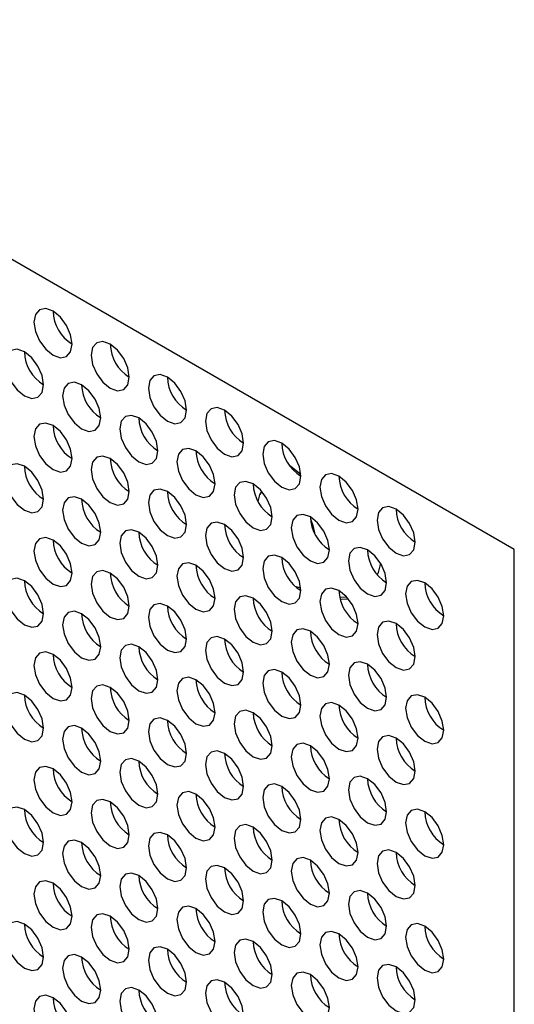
# Model space of a CAD drawing. Header units: millimetres. Extents: x 256 to 1374, y 313 to 1176.
# Tile 134 of 212: x 1091 to 1097, y 942 to 955. Entities that reach past the tile are written whole.
import ezdxf

# ---------------------------------------------------------------- set-up
doc = ezdxf.new("R2010")
doc.units = ezdxf.units.MM

msp = doc.modelspace()

# ---------------------------------------------------------------- linework, layer by layer
at = {"color": 7, "linetype": 'Continuous', "lineweight": 30}
for p, q in [((1097.0967, 948.0876), (1053.916, 973.0153)), ((1097.0967, 915.8968), (1097.0967, 948.0876)), ((1094.4554, 947.6088), (1094.3883, 947.6295)), ((1094.9366, 947.5016), (1095.0278, 947.4953)), ((1095.0466, 947.4732), (1094.9447, 947.4688))]:
    msp.add_line(p, q, dxfattribs=at)
at = {"color": 7, "linetype": 'Continuous', "lineweight": 30, "flags": 128}
for points in [[(1091.6284, 950.6264), (1091.6104, 950.7409), (1091.5593, 950.8587), (1091.4829, 950.9619), (1091.3927, 951.0346), (1091.3025, 951.066), (1091.226, 951.0511), (1091.1749, 950.9923), (1091.157, 950.8985), (1091.1749, 950.784), (1091.226, 950.6662), (1091.3025, 950.5631), (1091.3927, 950.4903), (1091.4829, 950.4589), (1091.5593, 950.4738), (1091.6104, 950.5326), (1091.6284, 950.6264)], [(1092.3355, 950.2182), (1092.3175, 950.3327), (1092.2664, 950.4505), (1092.19, 950.5536), (1092.0998, 950.6264), (1092.0096, 950.6578), (1091.9331, 950.6429), (1091.882, 950.5841), (1091.8641, 950.4903), (1091.882, 950.3758), (1091.9331, 950.258), (1092.0096, 950.1549), (1092.0998, 950.0821), (1092.19, 950.0507), (1092.2664, 950.0656), (1092.3175, 950.1244), (1092.3355, 950.2182)], [(1091.2748, 950.1228), (1091.2569, 950.2373), (1091.2058, 950.3551), (1091.1293, 950.4583), (1091.0391, 950.5311), (1090.9489, 950.5624), (1090.8725, 950.5476), (1090.8214, 950.4888), (1090.8034, 950.395), (1090.8214, 950.2804), (1090.8725, 950.1627), (1090.9489, 950.0595), (1091.0391, 949.9867), (1091.1293, 949.9554), (1091.2058, 949.9702), (1091.2569, 950.029), (1091.2748, 950.1228)], [(1093.0426, 949.81), (1093.0246, 949.9245), (1092.9736, 950.0423), (1092.8971, 950.1454), (1092.8069, 950.2182), (1092.7167, 950.2496), (1092.6402, 950.2347), (1092.5891, 950.1759), (1092.5712, 950.0821), (1092.5891, 949.9676), (1092.6402, 949.8498), (1092.7167, 949.7467), (1092.8069, 949.6739), (1092.8971, 949.6425), (1092.9736, 949.6574), (1093.0246, 949.7162), (1093.0426, 949.81)], [(1091.9819, 949.7146), (1091.964, 949.8291), (1091.9129, 949.9469), (1091.8364, 950.0501), (1091.7462, 950.1229), (1091.656, 950.1542), (1091.5796, 950.1394), (1091.5285, 950.0806), (1091.5105, 949.9868), (1091.5285, 949.8722), (1091.5796, 949.7544), (1091.656, 949.6513), (1091.7462, 949.5785), (1091.8364, 949.5472), (1091.9129, 949.562), (1091.964, 949.6208), (1091.9819, 949.7146)], [(1093.7497, 949.4018), (1093.7318, 949.5163), (1093.6807, 949.6341), (1093.6042, 949.7372), (1093.514, 949.81), (1093.4238, 949.8414), (1093.3473, 949.8265), (1093.2962, 949.7677), (1093.2783, 949.6739), (1093.2962, 949.5594), (1093.3473, 949.4416), (1093.4238, 949.3385), (1093.514, 949.2657), (1093.6042, 949.2343), (1093.6807, 949.2492), (1093.7318, 949.308), (1093.7497, 949.4018)], [(1092.689, 949.3064), (1092.6711, 949.4209), (1092.62, 949.5387), (1092.5435, 949.6419), (1092.4533, 949.7147), (1092.3631, 949.746), (1092.2867, 949.7312), (1092.2356, 949.6724), (1092.2176, 949.5786), (1092.2356, 949.464), (1092.2867, 949.3462), (1092.3631, 949.2431), (1092.4533, 949.1703), (1092.5435, 949.139), (1092.62, 949.1538), (1092.6711, 949.2126), (1092.689, 949.3064)], [(1091.6284, 949.2111), (1091.6104, 949.3256), (1091.5593, 949.4434), (1091.4829, 949.5465), (1091.3927, 949.6193), (1091.3025, 949.6507), (1091.226, 949.6358), (1091.1749, 949.577), (1091.157, 949.4832), (1091.1749, 949.3687), (1091.226, 949.2509), (1091.3025, 949.1477), (1091.3927, 949.0749), (1091.4829, 949.0436), (1091.5593, 949.0584), (1091.6104, 949.1173), (1091.6284, 949.2111)], [(1094.4568, 948.9936), (1094.4389, 949.1081), (1094.3878, 949.2259), (1094.3113, 949.329), (1094.2211, 949.4018), (1094.1309, 949.4332), (1094.0544, 949.4183), (1094.0033, 949.3595), (1093.9854, 949.2657), (1094.0033, 949.1512), (1094.0544, 949.0334), (1094.1309, 948.9303), (1094.2211, 948.8575), (1094.3113, 948.8261), (1094.3878, 948.841), (1094.4389, 948.8998), (1094.4568, 948.9936)], [(1093.3961, 948.8982), (1093.3782, 949.0127), (1093.3271, 949.1305), (1093.2506, 949.2337), (1093.1604, 949.3065), (1093.0702, 949.3378), (1092.9938, 949.323), (1092.9427, 949.2642), (1092.9247, 949.1704), (1092.9427, 949.0558), (1092.9938, 948.938), (1093.0702, 948.8349), (1093.1604, 948.7621), (1093.2506, 948.7308), (1093.3271, 948.7456), (1093.3782, 948.8044), (1093.3961, 948.8982)], [(1092.3355, 948.8029), (1092.3175, 948.9174), (1092.2664, 949.0352), (1092.19, 949.1383), (1092.0998, 949.2111), (1092.0096, 949.2425), (1091.9331, 949.2276), (1091.882, 949.1688), (1091.8641, 949.075), (1091.882, 948.9605), (1091.9331, 948.8427), (1092.0096, 948.7395), (1092.0998, 948.6667), (1092.19, 948.6354), (1092.2664, 948.6502), (1092.3175, 948.7091), (1092.3355, 948.8029)], [(1091.2748, 948.7075), (1091.2569, 948.822), (1091.2058, 948.9398), (1091.1293, 949.043), (1091.0391, 949.1157), (1090.9489, 949.1471), (1090.8725, 949.1322), (1090.8214, 949.0734), (1090.8034, 948.9796), (1090.8214, 948.8651), (1090.8725, 948.7473), (1090.9489, 948.6442), (1091.0391, 948.5714), (1091.1293, 948.54), (1091.2058, 948.5549), (1091.2569, 948.6137), (1091.2748, 948.7075)], [(1094.3163, 949.1283), (1094.3364, 949.1149), (1094.4558, 949.0198)], [(1095.1639, 948.5854), (1095.146, 948.6999), (1095.0949, 948.8177), (1095.0184, 948.9208), (1094.9282, 948.9936), (1094.838, 949.025), (1094.7615, 949.0101), (1094.7105, 948.9513), (1094.6925, 948.8575), (1094.7105, 948.743), (1094.7615, 948.6252), (1094.838, 948.5221), (1094.9282, 948.4493), (1095.0184, 948.4179), (1095.0949, 948.4328), (1095.146, 948.4916), (1095.1639, 948.5854)], [(1093.0426, 948.3946), (1093.0246, 948.5092), (1092.9736, 948.627), (1092.8971, 948.7301), (1092.8069, 948.8029), (1092.7167, 948.8343), (1092.6402, 948.8194), (1092.5891, 948.7606), (1092.5712, 948.6668), (1092.5891, 948.5523), (1092.6402, 948.4345), (1092.7167, 948.3313), (1092.8069, 948.2585), (1092.8971, 948.2272), (1092.9736, 948.242), (1093.0246, 948.3008), (1093.0426, 948.3946)], [(1094.1033, 948.49), (1094.0853, 948.6045), (1094.0342, 948.7223), (1093.9578, 948.8255), (1093.8676, 948.8983), (1093.7773, 948.9296), (1093.7009, 948.9148), (1093.6498, 948.8559), (1093.6318, 948.7621), (1093.6498, 948.6476), (1093.7009, 948.5298), (1093.7773, 948.4267), (1093.8676, 948.3539), (1093.9578, 948.3225), (1094.0342, 948.3374), (1094.0853, 948.3962), (1094.1033, 948.49)], [(1091.9819, 948.2993), (1091.964, 948.4138), (1091.9129, 948.5316), (1091.8364, 948.6347), (1091.7462, 948.7075), (1091.656, 948.7389), (1091.5796, 948.724), (1091.5285, 948.6652), (1091.5105, 948.5714), (1091.5285, 948.4569), (1091.5796, 948.3391), (1091.656, 948.236), (1091.7462, 948.1632), (1091.8364, 948.1318), (1091.9129, 948.1467), (1091.964, 948.2055), (1091.9819, 948.2993)], [(1093.9282, 948.6809), (1093.951, 948.7619), (1093.9764, 948.8046)], [(1095.871, 948.1772), (1095.8531, 948.2917), (1095.802, 948.4095), (1095.7255, 948.5126), (1095.6353, 948.5854), (1095.5451, 948.6168), (1095.4687, 948.6019), (1095.4176, 948.5431), (1095.3996, 948.4493), (1095.4176, 948.3348), (1095.4687, 948.217), (1095.5451, 948.1138), (1095.6353, 948.0411), (1095.7255, 948.0097), (1095.802, 948.0246), (1095.8531, 948.0834), (1095.871, 948.1772)], [(1094.8104, 948.0818), (1094.7924, 948.1963), (1094.7413, 948.3141), (1094.6649, 948.4173), (1094.5747, 948.4901), (1094.4845, 948.5214), (1094.408, 948.5065), (1094.3569, 948.4477), (1094.339, 948.3539), (1094.3569, 948.2394), (1094.408, 948.1216), (1094.4845, 948.0185), (1094.5747, 947.9457), (1094.6649, 947.9143), (1094.7413, 947.9292), (1094.7924, 947.988), (1094.8104, 948.0818)], [(1094.5756, 948.4648), (1094.6043, 948.3847), (1094.625, 948.2928)], [(1093.7497, 947.9864), (1093.7318, 948.101), (1093.6807, 948.2188), (1093.6042, 948.3219), (1093.514, 948.3947), (1093.4238, 948.426), (1093.3473, 948.4112), (1093.2962, 948.3524), (1093.2783, 948.2586), (1093.2962, 948.1441), (1093.3473, 948.0263), (1093.4238, 947.9231), (1093.514, 947.8503), (1093.6042, 947.819), (1093.6807, 947.8338), (1093.7318, 947.8926), (1093.7497, 947.9864)], [(1091.6284, 947.7957), (1091.6104, 947.9102), (1091.5593, 948.028), (1091.4829, 948.1312), (1091.3927, 948.204), (1091.3025, 948.2353), (1091.226, 948.2205), (1091.1749, 948.1617), (1091.157, 948.0679), (1091.1749, 947.9533), (1091.226, 947.8355), (1091.3025, 947.7324), (1091.3927, 947.6596), (1091.4829, 947.6283), (1091.5593, 947.6431), (1091.6104, 947.7019), (1091.6284, 947.7957)], [(1092.689, 947.8911), (1092.6711, 948.0056), (1092.62, 948.1234), (1092.5435, 948.2265), (1092.4533, 948.2993), (1092.3631, 948.3307), (1092.2867, 948.3158), (1092.2356, 948.257), (1092.2176, 948.1632), (1092.2356, 948.0487), (1092.2867, 947.9309), (1092.3631, 947.8278), (1092.4533, 947.755), (1092.5435, 947.7236), (1092.62, 947.7385), (1092.6711, 947.7973), (1092.689, 947.8911)], [(1095.5175, 947.6736), (1095.4995, 947.7881), (1095.4484, 947.9059), (1095.372, 948.0091), (1095.2818, 948.0819), (1095.1916, 948.1132), (1095.1151, 948.0983), (1095.064, 948.0395), (1095.0461, 947.9457), (1095.064, 947.8312), (1095.1151, 947.7134), (1095.1916, 947.6103), (1095.2818, 947.5375), (1095.372, 947.5061), (1095.4484, 947.521), (1095.4995, 947.5798), (1095.5175, 947.6736)], [(1094.4568, 947.5782), (1094.4389, 947.6928), (1094.3878, 947.8106), (1094.3113, 947.9137), (1094.2211, 947.9865), (1094.1309, 948.0178), (1094.0544, 948.003), (1094.0033, 947.9442), (1093.9854, 947.8504), (1094.0033, 947.7359), (1094.0544, 947.6181), (1094.1309, 947.5149), (1094.2211, 947.4421), (1094.3113, 947.4108), (1094.3878, 947.4256), (1094.4389, 947.4844), (1094.4568, 947.5782)], [(1093.3961, 947.4829), (1093.3782, 947.5974), (1093.3271, 947.7152), (1093.2506, 947.8183), (1093.1604, 947.8911), (1093.0702, 947.9225), (1092.9938, 947.9076), (1092.9427, 947.8488), (1092.9247, 947.755), (1092.9427, 947.6405), (1092.9938, 947.5227), (1093.0702, 947.4196), (1093.1604, 947.3468), (1093.2506, 947.3154), (1093.3271, 947.3303), (1093.3782, 947.3891), (1093.3961, 947.4829)], [(1095.4419, 947.917), (1095.4135, 947.8039), (1095.4027, 947.7742)], [(1091.2748, 947.2922), (1091.2569, 947.4067), (1091.2058, 947.5245), (1091.1293, 947.6276), (1091.0391, 947.7004), (1090.9489, 947.7318), (1090.8725, 947.7169), (1090.8214, 947.6581), (1090.8034, 947.5643), (1090.8214, 947.4498), (1090.8725, 947.332), (1090.9489, 947.2288), (1091.0391, 947.156), (1091.1293, 947.1247), (1091.2058, 947.1395), (1091.2569, 947.1984), (1091.2748, 947.2922)], [(1092.3355, 947.3875), (1092.3175, 947.502), (1092.2664, 947.6198), (1092.19, 947.723), (1092.0998, 947.7958), (1092.0096, 947.8271), (1091.9331, 947.8123), (1091.882, 947.7535), (1091.8641, 947.6597), (1091.882, 947.5451), (1091.9331, 947.4273), (1092.0096, 947.3242), (1092.0998, 947.2514), (1092.19, 947.2201), (1092.2664, 947.2349), (1092.3175, 947.2937), (1092.3355, 947.3875)], [(1095.1639, 947.17), (1095.146, 947.2846), (1095.0949, 947.4024), (1095.0184, 947.5055), (1094.9282, 947.5783), (1094.838, 947.6096), (1094.7615, 947.5948), (1094.7105, 947.536), (1094.6925, 947.4422), (1094.7105, 947.3277), (1094.7615, 947.2099), (1094.838, 947.1067), (1094.9282, 947.0339), (1095.0184, 947.0026), (1095.0949, 947.0174), (1095.146, 947.0762), (1095.1639, 947.17)], [(1096.2246, 947.2654), (1096.2066, 947.3799), (1096.1555, 947.4977), (1096.0791, 947.6009), (1095.9889, 947.6736), (1095.8987, 947.705), (1095.8222, 947.6901), (1095.7711, 947.6313), (1095.7532, 947.5375), (1095.7711, 947.423), (1095.8222, 947.3052), (1095.8987, 947.2021), (1095.9889, 947.1293), (1096.0791, 947.0979), (1096.1555, 947.1128), (1096.2066, 947.1716), (1096.2246, 947.2654)], [(1094.1033, 947.0747), (1094.0853, 947.1892), (1094.0342, 947.307), (1093.9578, 947.4101), (1093.8676, 947.4829), (1093.7773, 947.5143), (1093.7009, 947.4994), (1093.6498, 947.4406), (1093.6318, 947.3468), (1093.6498, 947.2323), (1093.7009, 947.1145), (1093.7773, 947.0114), (1093.8676, 946.9386), (1093.9578, 946.9072), (1094.0342, 946.9221), (1094.0853, 946.9809), (1094.1033, 947.0747)], [(1093.0426, 946.9793), (1093.0246, 947.0938), (1092.9736, 947.2116), (1092.8971, 947.3148), (1092.8069, 947.3876), (1092.7167, 947.4189), (1092.6402, 947.4041), (1092.5891, 947.3452), (1092.5712, 947.2514), (1092.5891, 947.1369), (1092.6402, 947.0191), (1092.7167, 946.916), (1092.8069, 946.8432), (1092.8971, 946.8118), (1092.9736, 946.8267), (1093.0246, 946.8855), (1093.0426, 946.9793)], [(1091.9819, 946.8839), (1091.964, 946.9985), (1091.9129, 947.1163), (1091.8364, 947.2194), (1091.7462, 947.2922), (1091.656, 947.3236), (1091.5796, 947.3087), (1091.5285, 947.2499), (1091.5105, 947.1561), (1091.5285, 947.0416), (1091.5796, 946.9238), (1091.656, 946.8206), (1091.7462, 946.7478), (1091.8364, 946.7165), (1091.9129, 946.7313), (1091.964, 946.7901), (1091.9819, 946.8839)], [(1095.871, 946.7618), (1095.8531, 946.8764), (1095.802, 946.9941), (1095.7255, 947.0973), (1095.6353, 947.1701), (1095.5451, 947.2014), (1095.4687, 947.1866), (1095.4176, 947.1278), (1095.3996, 947.034), (1095.4176, 946.9195), (1095.4687, 946.8017), (1095.5451, 946.6985), (1095.6353, 946.6257), (1095.7255, 946.5944), (1095.802, 946.6092), (1095.8531, 946.668), (1095.871, 946.7618)], [(1093.7497, 946.5711), (1093.7318, 946.6856), (1093.6807, 946.8034), (1093.6042, 946.9066), (1093.514, 946.9794), (1093.4238, 947.0107), (1093.3473, 946.9959), (1093.2962, 946.937), (1093.2783, 946.8432), (1093.2962, 946.7287), (1093.3473, 946.6109), (1093.4238, 946.5078), (1093.514, 946.435), (1093.6042, 946.4036), (1093.6807, 946.4185), (1093.7318, 946.4773), (1093.7497, 946.5711)], [(1094.8104, 946.6665), (1094.7924, 946.781), (1094.7413, 946.8988), (1094.6649, 947.0019), (1094.5747, 947.0747), (1094.4845, 947.1061), (1094.408, 947.0912), (1094.3569, 947.0324), (1094.339, 946.9386), (1094.3569, 946.8241), (1094.408, 946.7063), (1094.4845, 946.6031), (1094.5747, 946.5304), (1094.6649, 946.499), (1094.7413, 946.5139), (1094.7924, 946.5727), (1094.8104, 946.6665)], [(1092.689, 946.4757), (1092.6711, 946.5903), (1092.62, 946.7081), (1092.5435, 946.8112), (1092.4533, 946.884), (1092.3631, 946.9153), (1092.2867, 946.9005), (1092.2356, 946.8417), (1092.2176, 946.7479), (1092.2356, 946.6334), (1092.2867, 946.5156), (1092.3631, 946.4124), (1092.4533, 946.3396), (1092.5435, 946.3083), (1092.62, 946.3231), (1092.6711, 946.3819), (1092.689, 946.4757)], [(1091.6284, 946.3804), (1091.6104, 946.4949), (1091.5593, 946.6127), (1091.4829, 946.7158), (1091.3927, 946.7886), (1091.3025, 946.82), (1091.226, 946.8051), (1091.1749, 946.7463), (1091.157, 946.6525), (1091.1749, 946.538), (1091.226, 946.4202), (1091.3025, 946.3171), (1091.3927, 946.2443), (1091.4829, 946.2129), (1091.5593, 946.2278), (1091.6104, 946.2866), (1091.6284, 946.3804)], [(1095.5175, 946.2583), (1095.4995, 946.3728), (1095.4484, 946.4906), (1095.372, 946.5937), (1095.2818, 946.6665), (1095.1916, 946.6979), (1095.1151, 946.683), (1095.064, 946.6242), (1095.0461, 946.5304), (1095.064, 946.4159), (1095.1151, 946.2981), (1095.1916, 946.1949), (1095.2818, 946.1222), (1095.372, 946.0908), (1095.4484, 946.1057), (1095.4995, 946.1645), (1095.5175, 946.2583)], [(1094.4568, 946.1629), (1094.4389, 946.2774), (1094.3878, 946.3952), (1094.3113, 946.4984), (1094.2211, 946.5712), (1094.1309, 946.6025), (1094.0544, 946.5876), (1094.0033, 946.5288), (1093.9854, 946.435), (1094.0033, 946.3205), (1094.0544, 946.2027), (1094.1309, 946.0996), (1094.2211, 946.0268), (1094.3113, 945.9954), (1094.3878, 946.0103), (1094.4389, 946.0691), (1094.4568, 946.1629)], [(1092.3355, 945.9722), (1092.3175, 946.0867), (1092.2664, 946.2045), (1092.19, 946.3076), (1092.0998, 946.3804), (1092.0096, 946.4118), (1091.9331, 946.3969), (1091.882, 946.3381), (1091.8641, 946.2443), (1091.882, 946.1298), (1091.9331, 946.012), (1092.0096, 945.9089), (1092.0998, 945.8361), (1092.19, 945.8047), (1092.2664, 945.8196), (1092.3175, 945.8784), (1092.3355, 945.9722)], [(1093.3961, 946.0675), (1093.3782, 946.1821), (1093.3271, 946.2999), (1093.2506, 946.403), (1093.1604, 946.4758), (1093.0702, 946.5071), (1092.9938, 946.4923), (1092.9427, 946.4335), (1092.9247, 946.3397), (1092.9427, 946.2252), (1092.9938, 946.1074), (1093.0702, 946.0042), (1093.1604, 945.9314), (1093.2506, 945.9001), (1093.3271, 945.9149), (1093.3782, 945.9737), (1093.3961, 946.0675)], [(1091.2748, 945.8768), (1091.2569, 945.9913), (1091.2058, 946.1091), (1091.1293, 946.2123), (1091.0391, 946.2851), (1090.9489, 946.3164), (1090.8725, 946.3016), (1090.8214, 946.2428), (1090.8034, 946.149), (1090.8214, 946.0344), (1090.8725, 945.9166), (1090.9489, 945.8135), (1091.0391, 945.7407), (1091.1293, 945.7094), (1091.2058, 945.7242), (1091.2569, 945.783), (1091.2748, 945.8768)], [(1096.2246, 945.8501), (1096.2066, 945.9646), (1096.1555, 946.0824), (1096.0791, 946.1855), (1095.9889, 946.2583), (1095.8987, 946.2897), (1095.8222, 946.2748), (1095.7711, 946.216), (1095.7532, 946.1222), (1095.7711, 946.0077), (1095.8222, 945.8899), (1095.8987, 945.7867), (1095.9889, 945.7139), (1096.0791, 945.6826), (1096.1555, 945.6975), (1096.2066, 945.7563), (1096.2246, 945.8501)], [(1095.1639, 945.7547), (1095.146, 945.8692), (1095.0949, 945.987), (1095.0184, 946.0902), (1094.9282, 946.1629), (1094.838, 946.1943), (1094.7615, 946.1794), (1094.7105, 946.1206), (1094.6925, 946.0268), (1094.7105, 945.9123), (1094.7615, 945.7945), (1094.838, 945.6914), (1094.9282, 945.6186), (1095.0184, 945.5872), (1095.0949, 945.6021), (1095.146, 945.6609), (1095.1639, 945.7547)], [(1094.1033, 945.6593), (1094.0853, 945.7739), (1094.0342, 945.8917), (1093.9578, 945.9948), (1093.8676, 946.0676), (1093.7773, 946.0989), (1093.7009, 946.0841), (1093.6498, 946.0253), (1093.6318, 945.9315), (1093.6498, 945.817), (1093.7009, 945.6992), (1093.7773, 945.596), (1093.8676, 945.5232), (1093.9578, 945.4919), (1094.0342, 945.5067), (1094.0853, 945.5655), (1094.1033, 945.6593)], [(1091.9819, 945.4686), (1091.964, 945.5831), (1091.9129, 945.7009), (1091.8364, 945.8041), (1091.7462, 945.8769), (1091.656, 945.9082), (1091.5796, 945.8934), (1091.5285, 945.8345), (1091.5105, 945.7407), (1091.5285, 945.6262), (1091.5796, 945.5084), (1091.656, 945.4053), (1091.7462, 945.3325), (1091.8364, 945.3011), (1091.9129, 945.316), (1091.964, 945.3748), (1091.9819, 945.4686)], [(1093.0426, 945.564), (1093.0246, 945.6785), (1092.9736, 945.7963), (1092.8971, 945.8994), (1092.8069, 945.9722), (1092.7167, 946.0036), (1092.6402, 945.9887), (1092.5891, 945.9299), (1092.5712, 945.8361), (1092.5891, 945.7216), (1092.6402, 945.6038), (1092.7167, 945.5007), (1092.8069, 945.4279), (1092.8971, 945.3965), (1092.9736, 945.4114), (1093.0246, 945.4702), (1093.0426, 945.564)], [(1095.871, 945.3465), (1095.8531, 945.461), (1095.802, 945.5788), (1095.7255, 945.682), (1095.6353, 945.7547), (1095.5451, 945.7861), (1095.4687, 945.7712), (1095.4176, 945.7124), (1095.3996, 945.6186), (1095.4176, 945.5041), (1095.4687, 945.3863), (1095.5451, 945.2832), (1095.6353, 945.2104), (1095.7255, 945.179), (1095.802, 945.1939), (1095.8531, 945.2527), (1095.871, 945.3465)], [(1094.8104, 945.2511), (1094.7924, 945.3657), (1094.7413, 945.4834), (1094.6649, 945.5866), (1094.5747, 945.6594), (1094.4845, 945.6907), (1094.408, 945.6759), (1094.3569, 945.6171), (1094.339, 945.5233), (1094.3569, 945.4088), (1094.408, 945.291), (1094.4845, 945.1878), (1094.5747, 945.115), (1094.6649, 945.0837), (1094.7413, 945.0985), (1094.7924, 945.1573), (1094.8104, 945.2511)], [(1093.7497, 945.1558), (1093.7318, 945.2703), (1093.6807, 945.3881), (1093.6042, 945.4912), (1093.514, 945.564), (1093.4238, 945.5954), (1093.3473, 945.5805), (1093.2962, 945.5217), (1093.2783, 945.4279), (1093.2962, 945.3134), (1093.3473, 945.1956), (1093.4238, 945.0924), (1093.514, 945.0197), (1093.6042, 944.9883), (1093.6807, 945.0032), (1093.7318, 945.062), (1093.7497, 945.1558)], [(1092.689, 945.0604), (1092.6711, 945.1749), (1092.62, 945.2927), (1092.5435, 945.3959), (1092.4533, 945.4687), (1092.3631, 945.5), (1092.2867, 945.4851), (1092.2356, 945.4263), (1092.2176, 945.3325), (1092.2356, 945.218), (1092.2867, 945.1002), (1092.3631, 944.9971), (1092.4533, 944.9243), (1092.5435, 944.8929), (1092.62, 944.9078), (1092.6711, 944.9666), (1092.689, 945.0604)], [(1091.6284, 944.965), (1091.6104, 945.0796), (1091.5593, 945.1974), (1091.4829, 945.3005), (1091.3927, 945.3733), (1091.3025, 945.4046), (1091.226, 945.3898), (1091.1749, 945.331), (1091.157, 945.2372), (1091.1749, 945.1227), (1091.226, 945.0049), (1091.3025, 944.9017), (1091.3927, 944.8289), (1091.4829, 944.7976), (1091.5593, 944.8124), (1091.6104, 944.8712), (1091.6284, 944.965)], [(1094.4568, 944.7476), (1094.4389, 944.8621), (1094.3878, 944.9799), (1094.3113, 945.083), (1094.2211, 945.1558), (1094.1309, 945.1872), (1094.0544, 945.1723), (1094.0033, 945.1135), (1093.9854, 945.0197), (1094.0033, 944.9052), (1094.0544, 944.7874), (1094.1309, 944.6842), (1094.2211, 944.6115), (1094.3113, 944.5801), (1094.3878, 944.595), (1094.4389, 944.6538), (1094.4568, 944.7476)], [(1095.5175, 944.8429), (1095.4995, 944.9574), (1095.4484, 945.0752), (1095.372, 945.1784), (1095.2818, 945.2512), (1095.1916, 945.2825), (1095.1151, 945.2677), (1095.064, 945.2089), (1095.0461, 945.1151), (1095.064, 945.0005), (1095.1151, 944.8827), (1095.1916, 944.7796), (1095.2818, 944.7068), (1095.372, 944.6755), (1095.4484, 944.6903), (1095.4995, 944.7491), (1095.5175, 944.8429)], [(1093.3961, 944.6522), (1093.3782, 944.7667), (1093.3271, 944.8845), (1093.2506, 944.9877), (1093.1604, 945.0604), (1093.0702, 945.0918), (1092.9938, 945.0769), (1092.9427, 945.0181), (1092.9247, 944.9243), (1092.9427, 944.8098), (1092.9938, 944.692), (1093.0702, 944.5889), (1093.1604, 944.5161), (1093.2506, 944.4847), (1093.3271, 944.4996), (1093.3782, 944.5584), (1093.3961, 944.6522)], [(1092.3355, 944.5568), (1092.3175, 944.6714), (1092.2664, 944.7892), (1092.19, 944.8923), (1092.0998, 944.9651), (1092.0096, 944.9964), (1091.9331, 944.9816), (1091.882, 944.9228), (1091.8641, 944.829), (1091.882, 944.7145), (1091.9331, 944.5967), (1092.0096, 944.4935), (1092.0998, 944.4207), (1092.19, 944.3894), (1092.2664, 944.4042), (1092.3175, 944.463), (1092.3355, 944.5568)], [(1091.2748, 944.4615), (1091.2569, 944.576), (1091.2058, 944.6938), (1091.1293, 944.7969), (1091.0391, 944.8697), (1090.9489, 944.9011), (1090.8725, 944.8862), (1090.8214, 944.8274), (1090.8034, 944.7336), (1090.8214, 944.6191), (1090.8725, 944.5013), (1090.9489, 944.3982), (1091.0391, 944.3254), (1091.1293, 944.294), (1091.2058, 944.3089), (1091.2569, 944.3677), (1091.2748, 944.4615)], [(1096.2246, 944.4347), (1096.2066, 944.5492), (1096.1555, 944.667), (1096.0791, 944.7702), (1095.9889, 944.843), (1095.8987, 944.8743), (1095.8222, 944.8595), (1095.7711, 944.8007), (1095.7532, 944.7069), (1095.7711, 944.5923), (1095.8222, 944.4745), (1095.8987, 944.3714), (1095.9889, 944.2986), (1096.0791, 944.2673), (1096.1555, 944.2821), (1096.2066, 944.3409), (1096.2246, 944.4347)], [(1094.1033, 944.244), (1094.0853, 944.3585), (1094.0342, 944.4763), (1093.9578, 944.5795), (1093.8676, 944.6522), (1093.7773, 944.6836), (1093.7009, 944.6687), (1093.6498, 944.6099), (1093.6318, 944.5161), (1093.6498, 944.4016), (1093.7009, 944.2838), (1093.7773, 944.1807), (1093.8676, 944.1079), (1093.9578, 944.0765), (1094.0342, 944.0914), (1094.0853, 944.1502), (1094.1033, 944.244)], [(1095.1639, 944.3394), (1095.146, 944.4539), (1095.0949, 944.5717), (1095.0184, 944.6748), (1094.9282, 944.7476), (1094.838, 944.779), (1094.7615, 944.7641), (1094.7105, 944.7053), (1094.6925, 944.6115), (1094.7105, 944.497), (1094.7615, 944.3792), (1094.838, 944.276), (1094.9282, 944.2033), (1095.0184, 944.1719), (1095.0949, 944.1868), (1095.146, 944.2456), (1095.1639, 944.3394)], [(1093.0426, 944.1486), (1093.0246, 944.2632), (1092.9736, 944.381), (1092.8971, 944.4841), (1092.8069, 944.5569), (1092.7167, 944.5882), (1092.6402, 944.5734), (1092.5891, 944.5146), (1092.5712, 944.4208), (1092.5891, 944.3063), (1092.6402, 944.1885), (1092.7167, 944.0853), (1092.8069, 944.0125), (1092.8971, 943.9812), (1092.9736, 943.996), (1093.0246, 944.0548), (1093.0426, 944.1486)], [(1091.9819, 944.0533), (1091.964, 944.1678), (1091.9129, 944.2856), (1091.8364, 944.3887), (1091.7462, 944.4615), (1091.656, 944.4929), (1091.5796, 944.478), (1091.5285, 944.4192), (1091.5105, 944.3254), (1091.5285, 944.2109), (1091.5796, 944.0931), (1091.656, 943.99), (1091.7462, 943.9172), (1091.8364, 943.8858), (1091.9129, 943.9007), (1091.964, 943.9595), (1091.9819, 944.0533)], [(1095.871, 943.9312), (1095.8531, 944.0457), (1095.802, 944.1635), (1095.7255, 944.2666), (1095.6353, 944.3394), (1095.5451, 944.3708), (1095.4687, 944.3559), (1095.4176, 944.2971), (1095.3996, 944.2033), (1095.4176, 944.0888), (1095.4687, 943.971), (1095.5451, 943.8678), (1095.6353, 943.795), (1095.7255, 943.7637), (1095.802, 943.7785), (1095.8531, 943.8374), (1095.871, 943.9312)], [(1094.8104, 943.8358), (1094.7924, 943.9503), (1094.7413, 944.0681), (1094.6649, 944.1713), (1094.5747, 944.244), (1094.4845, 944.2754), (1094.408, 944.2605), (1094.3569, 944.2017), (1094.339, 944.1079), (1094.3569, 943.9934), (1094.408, 943.8756), (1094.4845, 943.7725), (1094.5747, 943.6997), (1094.6649, 943.6683), (1094.7413, 943.6832), (1094.7924, 943.742), (1094.8104, 943.8358)], [(1092.689, 943.6451), (1092.6711, 943.7596), (1092.62, 943.8774), (1092.5435, 943.9805), (1092.4533, 944.0533), (1092.3631, 944.0847), (1092.2867, 944.0698), (1092.2356, 944.011), (1092.2176, 943.9172), (1092.2356, 943.8027), (1092.2867, 943.6849), (1092.3631, 943.5817), (1092.4533, 943.509), (1092.5435, 943.4776), (1092.62, 943.4925), (1092.6711, 943.5513), (1092.689, 943.6451)], [(1093.7497, 943.7404), (1093.7318, 943.855), (1093.6807, 943.9727), (1093.6042, 944.0759), (1093.514, 944.1487), (1093.4238, 944.18), (1093.3473, 944.1652), (1093.2962, 944.1064), (1093.2783, 944.0126), (1093.2962, 943.8981), (1093.3473, 943.7803), (1093.4238, 943.6771), (1093.514, 943.6043), (1093.6042, 943.573), (1093.6807, 943.5878), (1093.7318, 943.6466), (1093.7497, 943.7404)], [(1091.6284, 943.5497), (1091.6104, 943.6642), (1091.5593, 943.782), (1091.4829, 943.8852), (1091.3927, 943.958), (1091.3025, 943.9893), (1091.226, 943.9744), (1091.1749, 943.9156), (1091.157, 943.8218), (1091.1749, 943.7073), (1091.226, 943.5895), (1091.3025, 943.4864), (1091.3927, 943.4136), (1091.4829, 943.3822), (1091.5593, 943.3971), (1091.6104, 943.4559), (1091.6284, 943.5497)], [(1095.5175, 943.4276), (1095.4995, 943.5421), (1095.4484, 943.6599), (1095.372, 943.7631), (1095.2818, 943.8358), (1095.1916, 943.8672), (1095.1151, 943.8523), (1095.064, 943.7935), (1095.0461, 943.6997), (1095.064, 943.5852), (1095.1151, 943.4674), (1095.1916, 943.3643), (1095.2818, 943.2915), (1095.372, 943.2601), (1095.4484, 943.275), (1095.4995, 943.3338), (1095.5175, 943.4276)], [(1094.4568, 943.3322), (1094.4389, 943.4467), (1094.3878, 943.5645), (1094.3113, 943.6677), (1094.2211, 943.7405), (1094.1309, 943.7718), (1094.0544, 943.757), (1094.0033, 943.6982), (1093.9854, 943.6044), (1094.0033, 943.4898), (1094.0544, 943.372), (1094.1309, 943.2689), (1094.2211, 943.1961), (1094.3113, 943.1648), (1094.3878, 943.1796), (1094.4389, 943.2384), (1094.4568, 943.3322)], [(1093.3961, 943.2369), (1093.3782, 943.3514), (1093.3271, 943.4692), (1093.2506, 943.5723), (1093.1604, 943.6451), (1093.0702, 943.6765), (1092.9938, 943.6616), (1092.9427, 943.6028), (1092.9247, 943.509), (1092.9427, 943.3945), (1092.9938, 943.2767), (1093.0702, 943.1735), (1093.1604, 943.1008), (1093.2506, 943.0694), (1093.3271, 943.0843), (1093.3782, 943.1431), (1093.3961, 943.2369)], [(1091.2748, 943.0461), (1091.2569, 943.1607), (1091.2058, 943.2785), (1091.1293, 943.3816), (1091.0391, 943.4544), (1090.9489, 943.4857), (1090.8725, 943.4709), (1090.8214, 943.4121), (1090.8034, 943.3183), (1090.8214, 943.2038), (1090.8725, 943.086), (1090.9489, 942.9828), (1091.0391, 942.91), (1091.1293, 942.8787), (1091.2058, 942.8935), (1091.2569, 942.9523), (1091.2748, 943.0461)], [(1092.3355, 943.1415), (1092.3175, 943.256), (1092.2664, 943.3738), (1092.19, 943.477), (1092.0998, 943.5497), (1092.0096, 943.5811), (1091.9331, 943.5662), (1091.882, 943.5074), (1091.8641, 943.4136), (1091.882, 943.2991), (1091.9331, 943.1813), (1092.0096, 943.0782), (1092.0998, 943.0054), (1092.19, 942.974), (1092.2664, 942.9889), (1092.3175, 943.0477), (1092.3355, 943.1415)], [(1095.1639, 942.924), (1095.146, 943.0385), (1095.0949, 943.1563), (1095.0184, 943.2595), (1094.9282, 943.3323), (1094.838, 943.3636), (1094.7615, 943.3488), (1094.7105, 943.29), (1094.6925, 943.1962), (1094.7105, 943.0816), (1094.7615, 942.9638), (1094.838, 942.8607), (1094.9282, 942.7879), (1095.0184, 942.7566), (1095.0949, 942.7714), (1095.146, 942.8302), (1095.1639, 942.924)], [(1096.2246, 943.0194), (1096.2066, 943.1339), (1096.1555, 943.2517), (1096.0791, 943.3548), (1095.9889, 943.4276), (1095.8987, 943.459), (1095.8222, 943.4441), (1095.7711, 943.3853), (1095.7532, 943.2915), (1095.7711, 943.177), (1095.8222, 943.0592), (1095.8987, 942.9561), (1095.9889, 942.8833), (1096.0791, 942.8519), (1096.1555, 942.8668), (1096.2066, 942.9256), (1096.2246, 943.0194)], [(1094.1033, 942.8287), (1094.0853, 942.9432), (1094.0342, 943.061), (1093.9578, 943.1641), (1093.8676, 943.2369), (1093.7773, 943.2683), (1093.7009, 943.2534), (1093.6498, 943.1946), (1093.6318, 943.1008), (1093.6498, 942.9863), (1093.7009, 942.8685), (1093.7773, 942.7653), (1093.8676, 942.6925), (1093.9578, 942.6612), (1094.0342, 942.6761), (1094.0853, 942.7349), (1094.1033, 942.8287)], [(1093.0426, 942.7333), (1093.0246, 942.8478), (1092.9736, 942.9656), (1092.8971, 943.0688), (1092.8069, 943.1415), (1092.7167, 943.1729), (1092.6402, 943.158), (1092.5891, 943.0992), (1092.5712, 943.0054), (1092.5891, 942.8909), (1092.6402, 942.7731), (1092.7167, 942.67), (1092.8069, 942.5972), (1092.8971, 942.5658), (1092.9736, 942.5807), (1093.0246, 942.6395), (1093.0426, 942.7333)], [(1091.9819, 942.6379), (1091.964, 942.7525), (1091.9129, 942.8702), (1091.8364, 942.9734), (1091.7462, 943.0462), (1091.656, 943.0775), (1091.5796, 943.0627), (1091.5285, 943.0039), (1091.5105, 942.9101), (1091.5285, 942.7956), (1091.5796, 942.6778), (1091.656, 942.5746), (1091.7462, 942.5018), (1091.8364, 942.4705), (1091.9129, 942.4853), (1091.964, 942.5441), (1091.9819, 942.6379)], [(1094.8104, 942.4205), (1094.7924, 942.535), (1094.7413, 942.6528), (1094.6649, 942.7559), (1094.5747, 942.8287), (1094.4845, 942.8601), (1094.408, 942.8452), (1094.3569, 942.7864), (1094.339, 942.6926), (1094.3569, 942.5781), (1094.408, 942.4603), (1094.4845, 942.3571), (1094.5747, 942.2843), (1094.6649, 942.253), (1094.7413, 942.2678), (1094.7924, 942.3267), (1094.8104, 942.4205)], [(1095.871, 942.5158), (1095.8531, 942.6303), (1095.802, 942.7481), (1095.7255, 942.8513), (1095.6353, 942.9241), (1095.5451, 942.9554), (1095.4687, 942.9406), (1095.4176, 942.8818), (1095.3996, 942.788), (1095.4176, 942.6734), (1095.4687, 942.5556), (1095.5451, 942.4525), (1095.6353, 942.3797), (1095.7255, 942.3484), (1095.802, 942.3632), (1095.8531, 942.422), (1095.871, 942.5158)], [(1093.7497, 942.3251), (1093.7318, 942.4396), (1093.6807, 942.5574), (1093.6042, 942.6606), (1093.514, 942.7333), (1093.4238, 942.7647), (1093.3473, 942.7498), (1093.2962, 942.691), (1093.2783, 942.5972), (1093.2962, 942.4827), (1093.3473, 942.3649), (1093.4238, 942.2618), (1093.514, 942.189), (1093.6042, 942.1576), (1093.6807, 942.1725), (1093.7318, 942.2313), (1093.7497, 942.3251)], [(1092.689, 942.2297), (1092.6711, 942.3442), (1092.62, 942.462), (1092.5435, 942.5652), (1092.4533, 942.638), (1092.3631, 942.6693), (1092.2867, 942.6545), (1092.2356, 942.5957), (1092.2176, 942.5019), (1092.2356, 942.3874), (1092.2867, 942.2696), (1092.3631, 942.1664), (1092.4533, 942.0936), (1092.5435, 942.0623), (1092.62, 942.0771), (1092.6711, 942.1359), (1092.689, 942.2297)], [(1091.6284, 942.1344), (1091.6104, 942.2489), (1091.5593, 942.3667), (1091.4829, 942.4698), (1091.3927, 942.5426), (1091.3025, 942.574), (1091.226, 942.5591), (1091.1749, 942.5003), (1091.157, 942.4065), (1091.1749, 942.292), (1091.226, 942.1742), (1091.3025, 942.071), (1091.3927, 941.9983), (1091.4829, 941.9669), (1091.5593, 941.9818), (1091.6104, 942.0406), (1091.6284, 942.1344)]]:
    msp.add_lwpolyline(points, dxfattribs=at)
at = {"color": 7, "linetype": 'Continuous', "lineweight": 30}
for centre, start, end in [((1091.8882, 951.0485), 181.60148, 238.39285), ((1091.5346, 950.5449), 181.60143, 238.39389), ((1092.5953, 950.6403), 181.60143, 238.39389), ((1093.3024, 950.2321), 181.6027, 238.39262), ((1092.2417, 950.1367), 181.60099, 238.39334), ((1094.0095, 949.8239), 181.60099, 238.39334), ((1092.9488, 949.7285), 181.60148, 238.39285), ((1091.8882, 949.6332), 181.60173, 238.39235), ((1094.7166, 949.4157), 181.60148, 238.39285), ((1092.5953, 949.225), 181.60168, 238.39339), ((1093.6559, 949.3203), 181.60143, 238.39389), ((1091.5346, 949.1296), 181.60143, 238.39389), ((1095.4237, 949.0075), 181.6027, 238.39262), ((1094.363, 948.9121), 181.6027, 238.39262), ((1092.2417, 948.7214), 181.60099, 238.39334), ((1093.3024, 948.8168), 181.60295, 238.39212), ((1096.1308, 948.5993), 181.60099, 238.39334), ((1095.0701, 948.5039), 181.60099, 238.39334), ((1094.0095, 948.4085), 181.60125, 238.39284), ((1092.9488, 948.3132), 181.60148, 238.39285), ((1091.8882, 948.2178), 181.60166, 238.39292), ((1094.7166, 948.0003), 181.60173, 238.39235), ((1095.7772, 948.0957), 181.60148, 238.39285), ((1093.6559, 947.905), 181.60143, 238.39389), ((1092.5953, 947.8096), 181.60161, 238.39395), ((1091.5346, 947.7143), 181.60161, 238.39395), ((1096.4843, 947.6875), 181.60143, 238.39389), ((1094.363, 947.4968), 181.6027, 238.39262), ((1095.4237, 947.5922), 181.60295, 238.39212), ((1093.3024, 947.4014), 181.60288, 238.39268), ((1092.2417, 947.306), 181.60118, 238.3934), ((1096.1308, 947.1839), 181.60125, 238.39284), ((1095.0701, 947.0886), 181.60099, 238.39334), ((1092.9488, 946.8978), 181.60166, 238.39292), ((1094.0095, 946.9932), 181.60118, 238.3934), ((1091.8882, 946.8025), 181.60166, 238.39292), ((1095.7772, 946.6804), 181.60148, 238.39285), ((1094.7166, 946.585), 181.60166, 238.39292), ((1093.6559, 946.4896), 181.60161, 238.39395), ((1091.5346, 946.2989), 181.60212, 238.39295), ((1092.5953, 946.3943), 181.60161, 238.39395), ((1095.4237, 946.1768), 181.60288, 238.39268), ((1096.4843, 946.2722), 181.60143, 238.39389), ((1094.363, 946.0815), 181.60288, 238.39268), ((1093.3024, 945.9861), 181.60288, 238.39268), ((1092.2417, 945.8907), 181.60169, 238.3924), ((1095.0701, 945.6732), 181.60118, 238.3934), ((1096.1308, 945.7686), 181.60118, 238.3934), ((1094.0095, 945.5779), 181.60118, 238.3934), ((1092.9488, 945.4825), 181.60217, 238.39192), ((1091.8882, 945.3872), 181.60217, 238.39192), ((1095.7772, 945.265), 181.60166, 238.39292), ((1093.6559, 945.0743), 181.60212, 238.39295), ((1094.7166, 945.1697), 181.60166, 238.39292), ((1092.5953, 944.9789), 181.60212, 238.39295), ((1091.5346, 944.8836), 181.60212, 238.39295), ((1096.4843, 944.8568), 181.60161, 238.39395), ((1095.4237, 944.7615), 181.60288, 238.39268), ((1094.3631, 944.6661), 181.60339, 238.39168), ((1092.2417, 944.4754), 181.60169, 238.3924), ((1093.3024, 944.5708), 181.60339, 238.39168), ((1096.1308, 944.3533), 181.60118, 238.3934), ((1095.0701, 944.2579), 181.60169, 238.3924), ((1094.0095, 944.1625), 181.60169, 238.3924), ((1091.8882, 943.9718), 181.60217, 238.39192), ((1092.9488, 944.0672), 181.60217, 238.39192), ((1095.7773, 943.8497), 181.60217, 238.39192), ((1094.7166, 943.7543), 181.60217, 238.39192), ((1093.6559, 943.659), 181.60212, 238.39295), ((1092.5953, 943.5636), 181.60212, 238.39295), ((1091.5346, 943.4682), 181.60212, 238.39295), ((1096.4844, 943.4415), 181.60212, 238.39295), ((1094.3631, 943.2508), 181.60339, 238.39168), ((1095.4237, 943.3461), 181.60339, 238.39168), ((1093.3024, 943.1554), 181.60339, 238.39168), ((1092.2417, 943.06), 181.60169, 238.3924), ((1096.1308, 942.9379), 181.60169, 238.3924), ((1094.0095, 942.7472), 181.60169, 238.3924), ((1095.0701, 942.8426), 181.60169, 238.3924), ((1092.9488, 942.6518), 181.60217, 238.39192), ((1091.8882, 942.5565), 181.60217, 238.39192)]:
    msp.add_arc(centre, 0.4957, start, end, dxfattribs=at)

doc.saveas('drawing.dxf')
